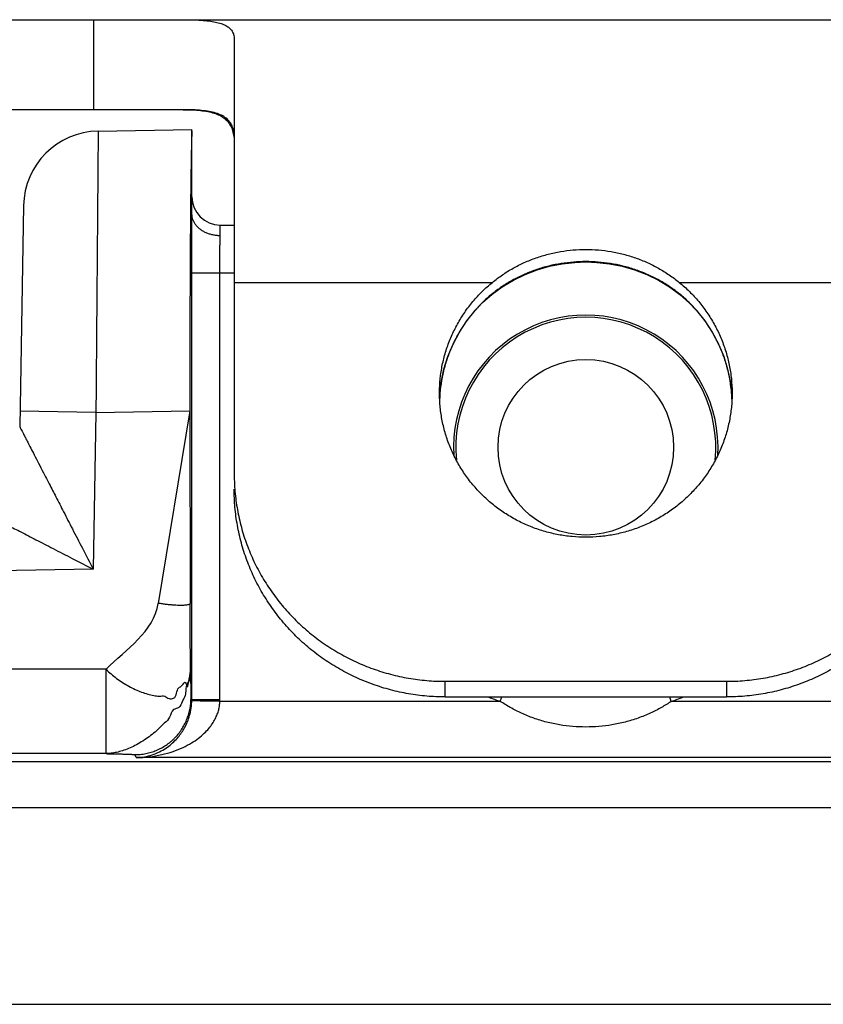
# Model space of a CAD drawing. Header units: inches. Extents: x 0.2 to 16.8, y 0.1 to 10.8.
# Tile 7 of 24: x 3.176 to 3.462, y 5.209 to 5.559. Entities that reach past the tile are written whole.
import ezdxf

# ---------------------------------------------------------------- set-up
doc = ezdxf.new("R2010")
doc.units = ezdxf.units.IN
doc.header["$LTSCALE"] = 0.935
doc.header["$MEASUREMENT"] = 0
doc.layers.get('0').update_dxf_attribs({"linetype": 'CONTINUOUS'})

msp = doc.modelspace()

# ---------------------------------------------------------------- linework, layer by layer
at = {"color": 7, "linetype": 'CONTINUOUS'}
for p, q in [((2.4113961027, 5.5589980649), (3.5413113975, 5.5589980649)), ((3.2023961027, 5.5589980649), (3.2023961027, 5.5269980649)), ((3.2523961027, 5.5522086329), (3.2523961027, 5.397668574)), ((3.2342030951, 5.5269980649), (2.4113961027, 5.5269980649)), ((3.2040410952, 5.5194158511), (3.2373961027, 5.5199980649)), ((3.2373961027, 5.4899742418), (3.2373961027, 5.5199980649)), ((3.1775164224, 5.4928911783), (3.1761453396, 5.4143418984)), ((3.2473961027, 5.4821842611), (3.2473961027, 5.4859980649)), ((3.2473961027, 5.4859980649), (3.2523961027, 5.4859980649)), ((3.2373095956, 5.3172110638), (3.2373095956, 5.4689980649)), ((3.2373095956, 5.4689980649), (3.2523961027, 5.4689980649)), ((3.2473092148, 5.3172110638), (3.2473092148, 5.4689980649)), ((3.2523961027, 5.465620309), (3.3441696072, 5.465620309)), ((3.4106225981, 5.465620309), (3.5023961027, 5.465620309)), ((3.4141176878, 5.4583828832), (3.4166998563, 5.4556727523)), ((3.3380917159, 5.4556733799), (3.3381366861, 5.4558144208)), ((3.4167004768, 5.4556733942), (3.4166555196, 5.4558144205)), ((3.3254594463, 5.4242849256), (3.3254917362, 5.425330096)), ((3.2032375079, 5.4193865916), (3.1762416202, 5.4198578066)), ((3.2032375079, 5.4193865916), (3.202264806, 5.3636605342)), ((3.2032375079, 5.4193865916), (3.2366106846, 5.4199691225)), ((3.2366106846, 5.4199691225), (3.2254302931, 5.3515317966)), ((3.2366106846, 5.4199691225), (3.2367082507, 5.3515317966)), ((3.1761460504, 5.414382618), (3.1761460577, 5.4143804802)), ((3.202264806, 5.3636605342), (1.6025584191, 5.3357375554)), ((3.2068713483, 5.32808991), (1.6586453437, 5.32808991)), ((3.2068713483, 5.2980944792), (3.2068713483, 5.32808991)), ((3.3273961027, 5.3182512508), (3.3273961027, 5.3238079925)), ((3.3273961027, 5.3238079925), (3.4273961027, 5.3238079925)), ((3.4273961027, 5.3238079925), (3.4273961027, 5.3182512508)), ((3.2373095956, 5.3172110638), (3.2370469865, 5.317736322)), ((3.2473092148, 5.3172110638), (3.2373095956, 5.3172110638)), ((3.347000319, 5.3166919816), (3.2473047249, 5.3166919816)), ((3.3273961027, 5.3182512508), (3.4273961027, 5.3182512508)), ((3.347000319, 5.3166919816), (3.3475251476, 5.3182512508)), ((3.4077918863, 5.3166919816), (3.407267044, 5.3182512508)), ((3.5274874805, 5.3166919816), (3.4077918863, 5.3166919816)), ((3.2068713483, 5.2980944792), (1.6586453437, 5.2980944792)), ((3.2175698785, 5.2966950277), (3.217047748, 5.2977393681)), ((3.5572223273, 5.2966950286), (3.2175698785, 5.2966950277)), ((1.6600674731, 5.2952500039), (3.5428286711, 5.2952500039)), ((1.6743961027, 5.2789980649), (3.5693961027, 5.2789980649)), ((1.6743961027, 5.2089980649), (3.6483961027, 5.2089980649))]:
    msp.add_line(p, q, dxfattribs=at)
for points in [[(3.338092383, 5.4556726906), (3.3407114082, 5.4584185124), (3.3440537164, 5.461380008), (3.3477115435, 5.4640682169), (3.3516384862, 5.4664361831), (3.3557781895, 5.468450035), (3.3600720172, 5.4700894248), (3.364479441, 5.4713503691), (3.3689646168, 5.4722325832), (3.3734905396, 5.4727379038), (3.3773961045, 5.4728752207)], [(3.3773961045, 5.4728754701), (3.3813439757, 5.4727349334), (3.3858639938, 5.4722268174), (3.3903463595, 5.47134228), (3.3947530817, 5.4700784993), (3.3990478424, 5.4684353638), (3.4031894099, 5.4664167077), (3.4071180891, 5.4640431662), (3.4107765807, 5.4613493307), (3.4141176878, 5.4583828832)], [(3.3254917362, 5.425330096), (3.3260118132, 5.4300701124), (3.3269793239, 5.4347406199), (3.3283857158, 5.4393016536), (3.3302185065, 5.4437133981), (3.3324605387, 5.4479358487), (3.335092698, 5.4519341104), (3.3380917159, 5.4556733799)], [(3.4167004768, 5.4556733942), (3.4196997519, 5.4519337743), (3.4223324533, 5.447934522), (3.4245750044, 5.4437106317), (3.4264080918, 5.4392972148), (3.4278144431, 5.4347345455), (3.4287815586, 5.4300627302)], [(3.4287815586, 5.4300627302), (3.4293009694, 5.4253219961), (3.4293328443, 5.4242875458)]]:
    msp.add_lwpolyline(points, dxfattribs=at)
msp.add_circle((3.3773961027, 5.4069980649), 0.0312122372, dxfattribs=at)
for centre, radius, start, end in [((3.2045123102, 5.4924199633), 0.027, 91, 179), ((3.2473961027, 5.4959980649), 0.01, 180, 270), ((3.3773961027, 5.4069980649), 0.047, 356.4193178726, 183.5806821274), ((3.3773961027, 5.4069980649), 0.0462099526, 354.3136641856, 185.6863363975), ((3.3773961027, 5.4069980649), 0.0952842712, 248.7599065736, 251.3974759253), ((3.3773961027, 5.4069980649), 0.0952842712, 288.6025240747, 291.2400943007)]:
    msp.add_arc(centre, radius, start, end, dxfattribs=at)
for points, knots in [([(3.2342030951, 5.5589980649), (3.2353302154, 5.5589980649), (3.2374786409, 5.55897676), (3.2405360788, 5.5588481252), (3.2432599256, 5.5586044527), (3.2456405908, 5.5582279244), (3.2476749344, 5.5577019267), (3.2493643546, 5.5570083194), (3.2507094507, 5.5561233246), (3.2516953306, 5.5550168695), (3.2522853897, 5.55368033), (3.2523961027, 5.5527082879), (3.2523961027, 5.5522086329)], [0, 0, 0, 0, 0.1583709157, 0.3018508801, 0.4298743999, 0.542425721, 0.640158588, 0.7244922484, 0.7979419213, 0.8645213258, 0.9297938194, 1, 1, 1, 1]), ([(3.2342030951, 5.5269980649), (3.2352957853, 5.5269980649), (3.2373703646, 5.5269648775), (3.2403133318, 5.526767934), (3.2429207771, 5.5264023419), (3.2451986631, 5.5258467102), (3.2471577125, 5.525079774), (3.2488077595, 5.5240777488), (3.2501505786, 5.5228166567), (3.2511815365, 5.5212800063), (3.2519015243, 5.5194570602), (3.2521623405, 5.5181294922), (3.2522523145, 5.5174248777)], [0, 0, 0, 0, 0.1439963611, 0.273337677, 0.388465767, 0.4905576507, 0.5816428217, 0.6646490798, 0.7434206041, 0.8224628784, 0.9064931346, 1, 1, 1, 1]), ([(3.2523961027, 5.5172208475), (3.2523961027, 5.5179430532), (3.2522970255, 5.5193064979), (3.2517559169, 5.5211979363), (3.2508275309, 5.5227888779), (3.2495201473, 5.5240827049), (3.2478523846, 5.5250978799), (3.2458303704, 5.5258661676), (3.2434470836, 5.5264172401), (3.240694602, 5.5267759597), (3.2375717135, 5.5269666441), (3.2353661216, 5.5269980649), (3.2342030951, 5.5269980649)], [0, 0, 0, 0, 0.0922969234, 0.1736176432, 0.2492906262, 0.3250576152, 0.4062331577, 0.4970162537, 0.600361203, 0.7181740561, 0.8513667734, 1, 1, 1, 1]), ([(3.2040410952, 5.5194158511), (3.2040402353, 5.519312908), (3.2040368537, 5.5189016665), (3.2040296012, 5.5179787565), (3.2040172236, 5.5164470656), (3.2040001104, 5.5143164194), (3.2039783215, 5.5116003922), (3.2039519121, 5.5083162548), (3.203921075, 5.5044850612), (3.2038861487, 5.500131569), (3.203847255, 5.4952834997), (3.2038045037, 5.4899706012), (3.2037583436, 5.484224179), (3.2037090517, 5.4780776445), (3.203656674, 5.4715673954), (3.2036017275, 5.4647329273), (3.2035446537, 5.4576162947), (3.2034855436, 5.4502613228), (3.2034248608, 5.4427132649), (3.2033631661, 5.4350188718), (3.2033004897, 5.4272269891), (3.2032585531, 5.422005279), (3.2032375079, 5.4193865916)], [0, 0, 0, 0, 0.0030873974, 0.012333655, 0.0276791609, 0.0490247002, 0.0762343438, 0.1091361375, 0.1475200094, 0.1911365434, 0.2397026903, 0.2929195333, 0.3504768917, 0.4120449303, 0.4772616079, 0.5457272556, 0.6170190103, 0.6906981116, 0.7663118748, 0.8433945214, 0.9214623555, 1, 1, 1, 1]), ([(3.2373961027, 5.5194967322), (3.2373651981, 5.5191402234), (3.2373166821, 5.5182284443), (3.2372534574, 5.5165696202), (3.2371915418, 5.5143331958), (3.2371299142, 5.5115314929), (3.237070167, 5.5081811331), (3.2370125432, 5.504303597), (3.2369575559, 5.499920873), (3.2369055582, 5.4950587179), (3.2368569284, 5.4897477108), (3.2368119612, 5.4840190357), (3.2367709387, 5.4779060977), (3.2367341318, 5.4714465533), (3.2367017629, 5.4646793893), (3.2366740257, 5.4576439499), (3.2366510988, 5.4503826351), (3.2366331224, 5.4429403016), (3.2366201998, 5.4353602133), (3.2366124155, 5.4276870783), (3.2366106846, 5.4225453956), (3.2366106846, 5.4199691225)], [0, 0, 0, 0, 0.0107855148, 0.0275114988, 0.0500363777, 0.078214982, 0.1119759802, 0.1510322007, 0.1950972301, 0.2440820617, 0.2975864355, 0.3551782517, 0.4167502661, 0.4818352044, 0.5498727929, 0.6207156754, 0.6938857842, 0.768730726, 0.8450290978, 0.9223508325, 1, 1, 1, 1]), ([(3.2373095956, 5.4689980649), (3.237309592, 5.4698819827), (3.2373103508, 5.4716439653), (3.2373137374, 5.4742667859), (3.2373193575, 5.4768405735), (3.2373271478, 5.479337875), (3.2373370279, 5.4817343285), (3.2373488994, 5.4840066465), (3.2373626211, 5.4861311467), (3.2373780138, 5.4880802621), (3.2373898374, 5.4893186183), (3.2373961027, 5.4899032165)], [0, 0, 0, 0, 0.1268453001, 0.2528506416, 0.3763841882, 0.4961936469, 0.6112238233, 0.7202865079, 0.8222835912, 0.916103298, 1, 1, 1, 1]), ([(3.2473961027, 5.4822052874), (3.2469610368, 5.4822051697), (3.2460927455, 5.4822489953), (3.2448109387, 5.4824462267), (3.2435719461, 5.4827716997), (3.2423973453, 5.4832200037), (3.2413073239, 5.4837835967), (3.2403206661, 5.4844529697), (3.2394543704, 5.4852168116), (3.2387234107, 5.4860622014), (3.2381405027, 5.4869747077), (3.2377158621, 5.4879387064), (3.2374551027, 5.4889437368), (3.2373961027, 5.4896302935), (3.2373961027, 5.4899742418)], [0, 0, 0, 0, 0.093223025, 0.1859087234, 0.2774208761, 0.3671957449, 0.4547616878, 0.5397716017, 0.6220331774, 0.7015344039, 0.7784601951, 0.8531944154, 0.9263010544, 1, 1, 1, 1]), ([(3.2473092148, 5.4689980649), (3.2473092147, 5.4696273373), (3.2473101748, 5.4708781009), (3.2473144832, 5.4727348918), (3.2473216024, 5.474545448), (3.2473314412, 5.4762874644), (3.2473438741, 5.477939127), (3.2473587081, 5.4794787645), (3.2473757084, 5.4808813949), (3.2473890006, 5.4817683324), (3.2473961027, 5.4821842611)], [0, 0, 0, 0, 0.1431616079, 0.284552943, 0.4224272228, 0.5550722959, 0.6808736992, 0.7981964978, 0.905361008, 1, 1, 1, 1]), ([(3.3441696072, 5.465620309), (3.3453165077, 5.4665585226), (3.3477006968, 5.4683398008), (3.3515048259, 5.470693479), (3.355515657, 5.4727154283), (3.3596964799, 5.474387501), (3.364010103, 5.4756972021), (3.3684206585, 5.476636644), (3.372893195, 5.4772014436), (3.3758959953, 5.4773270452), (3.3773961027, 5.4773270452)], [0, 0, 0, 0, 0.1237704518, 0.2482164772, 0.3732058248, 0.4984774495, 0.6238671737, 0.749305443, 0.8746973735, 1, 1, 1, 1]), ([(3.3773961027, 5.4773270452), (3.3788961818, 5.4773270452), (3.3818988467, 5.4772014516), (3.3863713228, 5.4766366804), (3.3907817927, 5.4756972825), (3.3950955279, 5.474387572), (3.3992763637, 5.4727155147), (3.4032872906, 5.470693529), (3.4070914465, 5.4683398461), (3.4094756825, 5.4665585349), (3.4106225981, 5.465620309)], [0, 0, 0, 0, 0.1253002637, 0.2506832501, 0.3761276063, 0.5015123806, 0.6267920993, 0.7517787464, 0.8762279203, 1, 1, 1, 1]), ([(3.3773961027, 5.473012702), (3.3759428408, 5.4730126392), (3.3730147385, 5.4728983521), (3.3686274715, 5.4723754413), (3.3642552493, 5.4714926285), (3.3599472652, 5.4702448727), (3.3557514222, 5.4686347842), (3.3517165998, 5.4666735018), (3.3478924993, 5.4643807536), (3.3443260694, 5.4617880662), (3.3410579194, 5.4589387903), (3.3390720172, 5.4568746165), (3.338136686, 5.4558144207)], [0, 0, 0, 0, 0.0987288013, 0.1988335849, 0.2998562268, 0.4014148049, 0.5031749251, 0.6048014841, 0.705808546, 0.8056924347, 0.9039513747, 1, 1, 1, 1]), ([(3.4166555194, 5.4558144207), (3.4157200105, 5.4568748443), (3.4137332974, 5.458939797), (3.4104634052, 5.4617903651), (3.4068944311, 5.4643843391), (3.4030678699, 5.4666777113), (3.3990317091, 5.4686387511), (3.3948361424, 5.4702477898), (3.3905298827, 5.4714941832), (3.3861601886, 5.4723761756), (3.381775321, 5.4728984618), (3.3788487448, 5.4730126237), (3.3773961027, 5.473012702)], [0, 0, 0, 0, 0.0960682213, 0.1943836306, 0.2943378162, 0.3954083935, 0.4970657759, 0.5988059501, 0.7003104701, 0.8012697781, 0.9013132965, 1, 1, 1, 1]), ([(3.3253961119, 5.4262283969), (3.3253961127, 5.4267423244), (3.3254285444, 5.4288643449), (3.325720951, 5.4325859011), (3.326557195, 5.4373442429), (3.3278436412, 5.442002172), (3.3295698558, 5.4465219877), (3.3317196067, 5.450861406), (3.3342740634, 5.4549818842), (3.3372112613, 5.4588484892), (3.3405030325, 5.4624243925), (3.3429158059, 5.4645946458), (3.3441696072, 5.465620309)], [0, 0, 0, 0, 0.0341882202, 0.1411641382, 0.248050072, 0.3552157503, 0.4622598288, 0.5695439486, 0.6770077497, 0.784409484, 0.8921990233, 1, 1, 1, 1]), ([(3.4106225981, 5.465620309), (3.4118763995, 5.4645946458), (3.4142891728, 5.4624243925), (3.417580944, 5.4588484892), (3.420518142, 5.4549818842), (3.4230725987, 5.450861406), (3.4252223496, 5.4465219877), (3.4269485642, 5.442002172), (3.4282350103, 5.4373442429), (3.4290712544, 5.4325859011), (3.4293636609, 5.4288643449), (3.4293960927, 5.4267423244), (3.4293960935, 5.4262283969)], [0, 0, 0, 0, 0.1078009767, 0.215590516, 0.3229922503, 0.4304560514, 0.5377401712, 0.6447842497, 0.751949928, 0.8588358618, 0.9658117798, 1, 1, 1, 1]), ([(3.338136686, 5.4558144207), (3.3370983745, 5.4546371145), (3.3351297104, 5.4521875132), (3.3325288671, 5.4482613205), (3.3303026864, 5.4441172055), (3.328470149, 5.4397901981), (3.3270465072, 5.4353163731), (3.3260534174, 5.43077756), (3.3256724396, 5.4277200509), (3.3255529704, 5.4262088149)], [0, 0, 0, 0, 0.1439253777, 0.2876596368, 0.4312171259, 0.5746181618, 0.7178883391, 0.8610578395, 1, 1, 1, 1]), ([(3.4292392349, 5.4262088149), (3.4291197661, 5.4277200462), (3.4287387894, 5.430777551), (3.4277457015, 5.4353163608), (3.4263220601, 5.4397901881), (3.4244895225, 5.4441171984), (3.422263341, 5.4482613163), (3.4196624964, 5.4521875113), (3.4176938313, 5.4546371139), (3.4166555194, 5.4558144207)], [0, 0, 0, 0, 0.1389417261, 0.2821112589, 0.4253815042, 0.5687826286, 0.7123402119, 0.856074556, 1, 1, 1, 1]), ([(3.3773961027, 5.3750179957), (3.3757650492, 5.3750179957), (3.3724991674, 5.3751694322), (3.3676475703, 5.3758488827), (3.3628801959, 5.3769749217), (3.3582425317, 5.3785369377), (3.3537741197, 5.3805218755), (3.3495143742, 5.3829119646), (3.3455031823, 5.3856849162), (3.3417730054, 5.388818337), (3.3383587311, 5.3922828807), (3.3352907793, 5.3960481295), (3.3325951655, 5.4000817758), (3.330297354, 5.4043457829), (3.3284164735, 5.4088050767), (3.3269695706, 5.4134188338), (3.3259700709, 5.4181449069), (3.325484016, 5.4224330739), (3.3253961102, 5.4251336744), (3.3253961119, 5.4262283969)], [0, 0, 0, 0, 0.0603850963, 0.120835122, 0.1811212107, 0.2414769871, 0.3017478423, 0.3618766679, 0.4220480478, 0.4820166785, 0.5419696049, 0.6018644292, 0.6615615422, 0.7213133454, 0.7809194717, 0.8404686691, 0.900056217, 0.9594865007, 1, 1, 1, 1]), ([(3.4293960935, 5.4262283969), (3.4293960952, 5.4251336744), (3.4293081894, 5.4224330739), (3.4288221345, 5.4181449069), (3.4278226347, 5.4134188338), (3.4263757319, 5.4088050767), (3.4244948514, 5.4043457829), (3.4221970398, 5.4000817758), (3.4195014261, 5.3960481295), (3.4164334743, 5.3922828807), (3.4130191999, 5.388818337), (3.409289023, 5.3856849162), (3.4052778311, 5.3829119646), (3.4010180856, 5.3805218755), (3.3965496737, 5.3785369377), (3.3919120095, 5.3769749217), (3.387144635, 5.3758488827), (3.3822930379, 5.3751694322), (3.3790271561, 5.3750179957), (3.3773961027, 5.3750179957)], [0, 0, 0, 0, 0.0405134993, 0.099943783, 0.1595313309, 0.2190805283, 0.2786866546, 0.3384384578, 0.3981355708, 0.4580303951, 0.5179833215, 0.5779519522, 0.6381233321, 0.6982521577, 0.7585230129, 0.8188787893, 0.879164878, 0.9396149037, 1, 1, 1, 1]), ([(3.1761460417, 5.4143804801), (3.1761462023, 5.4143327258), (3.1762217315, 5.4141917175), (3.1763763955, 5.4138995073), (3.1766321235, 5.4133917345), (3.1770137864, 5.4126496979), (3.1775413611, 5.4116351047), (3.1782253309, 5.4103130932), (3.1790775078, 5.4086431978), (3.1801360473, 5.4065990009), (3.1814083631, 5.4041325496), (3.1829150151, 5.4011989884), (3.1846931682, 5.3977602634), (3.1867500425, 5.3937603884), (3.1891353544, 5.3891384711), (3.1918807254, 5.383807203), (3.1950160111, 5.3777272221), (3.1985214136, 5.3709216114), (3.2009829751, 5.3661523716), (3.202264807, 5.3636605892)], [0, 0, 0, 0, 0.0025164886, 0.007981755, 0.0177420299, 0.0322012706, 0.0519604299, 0.0778326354, 0.1104878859, 0.1505369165, 0.1988840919, 0.2564230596, 0.3239518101, 0.402451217, 0.4929337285, 0.5974497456, 0.7177791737, 0.8526507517, 1, 1, 1, 1]), ([(3.4273961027, 5.3238079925), (3.4295771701, 5.3238079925), (3.4339405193, 5.3239955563), (3.4404348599, 5.3248375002), (3.4468300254, 5.326233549), (3.4530776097, 5.3281732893), (3.4591297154, 5.3306417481), (3.464940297, 5.3336202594), (3.4704657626, 5.3370864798), (3.4756630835, 5.341013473), (3.480493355, 5.3453718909), (3.4849196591, 5.3501283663), (3.4889080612, 5.355246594), (3.4924286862, 5.3606882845), (3.4954541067, 5.3664110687), (3.4979615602, 5.3723720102), (3.4999320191, 5.3785257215), (3.5013502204, 5.3848249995), (3.5022055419, 5.3912220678), (3.5023961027, 5.3955205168), (3.5023961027, 5.397668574)], [0, 0, 0, 0, 0.0559824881, 0.111936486, 0.1678914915, 0.2237858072, 0.2796405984, 0.3354496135, 0.3911727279, 0.4468520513, 0.5024394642, 0.5579527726, 0.6134119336, 0.6687757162, 0.7240968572, 0.7793503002, 0.8345480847, 0.8897321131, 0.9448647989, 1, 1, 1, 1]), ([(3.3273961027, 5.3182512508), (3.3252150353, 5.3182512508), (3.320851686, 5.3184388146), (3.3143573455, 5.3192807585), (3.3079621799, 5.3206768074), (3.3017145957, 5.3226165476), (3.29566249, 5.3250850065), (3.2898519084, 5.3280635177), (3.2843264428, 5.3315297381), (3.2791291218, 5.3354567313), (3.2742988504, 5.3398151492), (3.2698725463, 5.3445716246), (3.2658841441, 5.3496898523), (3.2623635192, 5.3551315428), (3.2593380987, 5.360854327), (3.2568306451, 5.3668152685), (3.2548601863, 5.3729689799), (3.253441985, 5.3792682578), (3.2525866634, 5.3856653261), (3.2523961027, 5.3899637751), (3.2523961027, 5.3921118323)], [0, 0, 0, 0, 0.0559824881, 0.111936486, 0.1678914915, 0.2237858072, 0.2796405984, 0.3354496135, 0.3911727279, 0.4468520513, 0.5024394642, 0.5579527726, 0.6134119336, 0.6687757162, 0.7240968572, 0.7793503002, 0.8345480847, 0.8897321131, 0.9448647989, 1, 1, 1, 1]), ([(3.2526080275, 5.3921201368), (3.2526307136, 5.3918235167), (3.2528322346, 5.3893854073), (3.253441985, 5.3848249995), (3.2548601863, 5.3785257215), (3.2568306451, 5.3723720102), (3.2593380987, 5.3664110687), (3.2623635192, 5.3606882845), (3.2658841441, 5.355246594), (3.2698725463, 5.3501283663), (3.2742988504, 5.3453718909), (3.2791291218, 5.341013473), (3.2843264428, 5.3370864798), (3.2898519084, 5.3336202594), (3.29566249, 5.3306417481), (3.3017145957, 5.3281732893), (3.3079621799, 5.326233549), (3.3143573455, 5.3248375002), (3.320851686, 5.3239955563), (3.3252150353, 5.3238079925), (3.3273961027, 5.3238079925)], [0, 0, 0, 0, 0.0080129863, 0.0658952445, 0.123831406, 0.1817820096, 0.2397910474, 0.2978711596, 0.35599604, 0.4142210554, 0.4725029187, 0.5308625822, 0.5893187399, 0.6478208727, 0.7064131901, 0.7650535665, 0.8237354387, 0.8824810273, 0.9412255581, 1, 1, 1, 1]), ([(3.5023961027, 5.3921118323), (3.5023961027, 5.3899637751), (3.5022055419, 5.3856653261), (3.5013502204, 5.3792682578), (3.4999320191, 5.3729689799), (3.4979615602, 5.3668152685), (3.4954541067, 5.360854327), (3.4924286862, 5.3551315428), (3.4889080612, 5.3496898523), (3.4849196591, 5.3445716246), (3.480493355, 5.3398151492), (3.4756630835, 5.3354567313), (3.4704657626, 5.3315297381), (3.464940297, 5.3280635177), (3.4591297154, 5.3250850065), (3.4530776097, 5.3226165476), (3.4468300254, 5.3206768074), (3.4404348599, 5.3192807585), (3.4339405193, 5.3184388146), (3.4295771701, 5.3182512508), (3.4273961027, 5.3182512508)], [0, 0, 0, 0, 0.0551352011, 0.1102678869, 0.1654519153, 0.2206496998, 0.2759031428, 0.3312242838, 0.3865880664, 0.4420472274, 0.4975605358, 0.5531479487, 0.6088272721, 0.6645503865, 0.7203594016, 0.7762141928, 0.8321085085, 0.888063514, 0.9440175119, 1, 1, 1, 1]), ([(3.1515873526, 5.3897790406), (3.1516266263, 5.3897597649), (3.1517644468, 5.3896891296), (3.152066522, 5.3895333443), (3.152570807, 5.3892707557), (3.1533103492, 5.3888915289), (3.1543198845, 5.3883726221), (3.1556365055, 5.3876919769), (3.1573009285, 5.3868328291), (3.1593516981, 5.3857785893), (3.1618238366, 5.3845026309), (3.1647603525, 5.3829892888), (3.1682058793, 5.3812144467), (3.172206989, 5.3791513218), (3.1768324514, 5.3767680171), (3.1821630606, 5.3740210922), (3.1882382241, 5.3708888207), (3.1950284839, 5.3673913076), (3.1997831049, 5.3649371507), (3.202264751, 5.3636605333)], [0, 0, 0, 0, 0.0023020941, 0.0081486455, 0.0178850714, 0.0322194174, 0.0518817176, 0.0776139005, 0.1102107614, 0.1504441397, 0.1989502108, 0.2566009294, 0.3242774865, 0.4028957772, 0.4934827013, 0.5980810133, 0.7184473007, 0.8531491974, 1, 1, 1, 1]), ([(3.2367082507, 5.3515317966), (3.2367039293, 5.3514506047), (3.236594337, 5.3512628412), (3.2362630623, 5.3510935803), (3.235776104, 5.3509528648), (3.23511571, 5.3508530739), (3.2342943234, 5.3507912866), (3.2333242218, 5.3507719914), (3.2322230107, 5.3507955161), (3.2310088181, 5.3508615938), (3.229701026, 5.3509692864), (3.2283201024, 5.3511175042), (3.2268875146, 5.3513041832), (3.2259192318, 5.3514518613), (3.2254302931, 5.3515317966)], [0, 0, 0, 0, 0.0211241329, 0.0513009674, 0.0948633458, 0.1526940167, 0.2243671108, 0.3088122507, 0.4046603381, 0.5104825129, 0.6246849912, 0.7455472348, 0.8712835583, 1, 1, 1, 1]), ([(3.236870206, 5.32808991), (3.2368623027, 5.3290549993), (3.2368458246, 5.330938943), (3.2368110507, 5.334621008), (3.2367761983, 5.3382668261), (3.2367472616, 5.3419755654), (3.2367288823, 5.3449455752), (3.2367150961, 5.3481486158), (3.2367099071, 5.3503699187), (3.2367082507, 5.3515317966)], [0, 0, 0, 0, 0.1235091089, 0.2411023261, 0.4712244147, 0.5900950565, 0.7157335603, 0.8513113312, 1, 1, 1, 1]), ([(3.2068713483, 5.32808991), (3.2073186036, 5.3274153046), (3.2087085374, 5.3264356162), (3.2105884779, 5.3247987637), (3.2127165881, 5.3233611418), (3.2149175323, 5.3220551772), (3.217168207, 5.3209265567), (3.2194095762, 5.3199867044), (3.221604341, 5.3192468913), (3.2237399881, 5.3187911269), (3.2257307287, 5.3183912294), (3.2277661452, 5.3188393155), (3.2291028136, 5.3174741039), (3.2320682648, 5.317614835), (3.2317555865, 5.3213914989), (3.2339350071, 5.3221203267), (3.2350644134, 5.3243317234), (3.2359245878, 5.3202742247), (3.2362441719, 5.3247104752), (3.2368037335, 5.3262851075), (3.2368648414, 5.3275113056), (3.236870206, 5.32808991)], [0, 0, 0, 0, 0.0578656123, 0.1180235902, 0.1793736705, 0.2407538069, 0.3010255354, 0.359175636, 0.4144143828, 0.4663507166, 0.5149357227, 0.5602961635, 0.6025748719, 0.6408325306, 0.7384819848, 0.775545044, 0.8101062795, 0.8504096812, 0.9187422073, 0.9586326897, 1, 1, 1, 1]), ([(3.236870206, 5.32808991), (3.2368646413, 5.3274340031), (3.2367047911, 5.326104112), (3.2366385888, 5.3242047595), (3.2349130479, 5.3221618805), (3.2355105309, 5.3191258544), (3.2338054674, 5.3166672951), (3.233134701, 5.3141657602), (3.2300789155, 5.3140546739), (3.2298412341, 5.3108371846), (3.2276226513, 5.3090475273), (3.2258043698, 5.3070713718), (3.2237496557, 5.3053214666), (3.221626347, 5.3036879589), (3.2194193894, 5.3022291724), (3.2171727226, 5.3009632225), (3.2149267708, 5.2999179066), (3.2127310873, 5.2991063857), (3.2106345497, 5.2985357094), (3.2086927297, 5.2981997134), (3.2074523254, 5.2981018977), (3.2068713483, 5.2980944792)], [0, 0, 0, 0, 0.0425214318, 0.0878735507, 0.117842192, 0.2088204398, 0.2605302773, 0.3123864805, 0.3565545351, 0.4222610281, 0.4801279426, 0.5383343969, 0.5966331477, 0.6546602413, 0.711987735, 0.7679527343, 0.8216902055, 0.872407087, 0.9195244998, 0.9623344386, 1, 1, 1, 1]), ([(3.236870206, 5.32808991), (3.2368764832, 5.3273911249), (3.236886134, 5.3263620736), (3.2368998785, 5.3250174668), (3.2369101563, 5.3240722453), (3.2369205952, 5.3231755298), (3.2369311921, 5.3223317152), (3.2369419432, 5.3215451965), (3.2369528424, 5.3208203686), (3.2369638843, 5.3201616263), (3.2369734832, 5.3196559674), (3.2369813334, 5.3192877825), (3.2369870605, 5.3190401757), (3.2369928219, 5.3188123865), (3.2369986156, 5.318604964), (3.2370044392, 5.3184184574), (3.2370102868, 5.3182534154), (3.2370161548, 5.3181103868), (3.2370212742, 5.3180052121), (3.2370254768, 5.3179324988), (3.2370284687, 5.3178866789), (3.2370314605, 5.3178467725), (3.2370344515, 5.3178128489), (3.2370374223, 5.317784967), (3.237040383, 5.3177632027), (3.2370429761, 5.3177489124), (3.2370452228, 5.3177406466), (3.2370463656, 5.3177375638), (3.2370469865, 5.317736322)], [0, 0, 0, 0, 0.2024244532, 0.2980971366, 0.3895110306, 0.476241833, 0.5578652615, 0.633957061, 0.7040930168, 0.7678489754, 0.8248008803, 0.8505928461, 0.8745248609, 0.8965439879, 0.9165973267, 0.9346320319, 0.9505953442, 0.9644346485, 0.9760975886, 0.981096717, 0.985532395, 0.9893983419, 0.9926884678, 0.9953970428, 0.9975191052, 0.9990516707, 0.999597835, 1, 1, 1, 1]), ([(3.217047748, 5.2977393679), (3.2177019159, 5.2977394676), (3.2190111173, 5.297804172), (3.2209552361, 5.2980926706), (3.2228618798, 5.2985706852), (3.2247129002, 5.2992329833), (3.2264903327, 5.3000740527), (3.2281772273, 5.3010841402), (3.2294939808, 5.3020592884), (3.2304845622, 5.3029141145), (3.2314303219, 5.3038169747), (3.232524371, 5.3050339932), (3.2336864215, 5.3066166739), (3.2346906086, 5.308304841), (3.2355294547, 5.3100815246), (3.2361955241, 5.3119299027), (3.2366812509, 5.3138332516), (3.2369789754, 5.3157745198), (3.237046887, 5.3170826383), (3.2370469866, 5.317736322)], [0, 0, 0, 0, 0.0625222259, 0.1250425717, 0.1875576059, 0.2500845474, 0.3126373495, 0.3751921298, 0.4377132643, 0.4689634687, 0.5002001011, 0.5626332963, 0.6250840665, 0.6875696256, 0.7500775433, 0.8125827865, 0.8750647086, 0.9375240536, 1, 1, 1, 1]), ([(3.2175698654, 5.2966950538), (3.2185418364, 5.2967210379), (3.2204733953, 5.2969168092), (3.2232573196, 5.2976227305), (3.2258263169, 5.2986788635), (3.2281068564, 5.2999972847), (3.2300721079, 5.3014876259), (3.2317330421, 5.3030794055), (3.2331174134, 5.3047246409), (3.2342509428, 5.306383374), (3.2351592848, 5.3080223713), (3.2358741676, 5.3096267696), (3.2364256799, 5.3112001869), (3.2368335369, 5.3127437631), (3.2371085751, 5.3142408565), (3.2372748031, 5.3157243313), (3.2373048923, 5.316707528), (3.2373092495, 5.3172117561)], [0, 0, 0, 0, 0.0927276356, 0.1843468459, 0.2729823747, 0.3567633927, 0.4348650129, 0.5076391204, 0.5757106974, 0.6395582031, 0.6989382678, 0.7541763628, 0.8068715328, 0.8577738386, 0.9062776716, 0.9519111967, 1, 1, 1, 1]), ([(3.2175713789, 5.2966950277), (3.2191146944, 5.2967133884), (3.2221552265, 5.2969077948), (3.2265418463, 5.2976538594), (3.230563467, 5.2987821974), (3.2341026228, 5.3001936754), (3.2371205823, 5.301786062), (3.2396387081, 5.303481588), (3.2417038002, 5.3052260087), (3.2433645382, 5.3069765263), (3.2446689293, 5.3087031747), (3.2456653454, 5.3103898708), (3.2464001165, 5.3120296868), (3.2469036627, 5.3136237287), (3.2472074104, 5.3151713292), (3.2472917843, 5.3161917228), (3.2473047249, 5.3166919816)], [0, 0, 0, 0, 0.1180882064, 0.2326031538, 0.3398444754, 0.4370603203, 0.5235804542, 0.6004296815, 0.6688771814, 0.7299955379, 0.7846672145, 0.8340911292, 0.8795679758, 0.92185346, 0.9617121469, 1, 1, 1, 1]), ([(3.2473047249, 5.3166919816), (3.2468728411, 5.3166994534), (3.2460159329, 5.3167142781), (3.2447481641, 5.3167362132), (3.2435226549, 5.3167574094), (3.2423605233, 5.3167775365), (3.2412817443, 5.3167961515), (3.2403050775, 5.3168131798), (3.2394467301, 5.3168276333), (3.2387229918, 5.3168413), (3.2381413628, 5.316848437), (3.2377239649, 5.3169024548), (3.2374307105, 5.3168644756), (3.2373119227, 5.3169865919), (3.2373088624, 5.3170380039)], [0, 0, 0, 0, 0.1288115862, 0.2555772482, 0.3781188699, 0.4943251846, 0.6021920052, 0.6998604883, 0.7856524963, 0.8581023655, 0.9159974, 0.9583859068, 0.9846412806, 1, 1, 1, 1]), ([(3.2473047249, 5.3166919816), (3.2473057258, 5.3167496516), (3.2473073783, 5.3168649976), (3.2473088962, 5.3170380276), (3.2473092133, 5.3171533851), (3.2473092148, 5.3172110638)], [0, 0, 0, 0, 0.3333342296, 0.6666656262, 1, 1, 1, 1]), ([(3.4077918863, 5.3166919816), (3.4066556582, 5.3159265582), (3.4042210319, 5.3144223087), (3.400274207, 5.3124033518), (3.3959506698, 5.310645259), (3.3913892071, 5.3092514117), (3.3867273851, 5.3082674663), (3.3820552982, 5.3076901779), (3.3773966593, 5.3075015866), (3.3727356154, 5.3076900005), (3.3680659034, 5.3082677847), (3.3634198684, 5.3092467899), (3.3588872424, 5.3106321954), (3.3545791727, 5.3123744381), (3.3506142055, 5.3143966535), (3.3481593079, 5.3159207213), (3.347000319, 5.3166919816)], [0, 0, 0, 0, 0.0638206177, 0.1331610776, 0.2062869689, 0.2809547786, 0.35505438, 0.4279608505, 0.50000188, 0.5720147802, 0.6450312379, 0.7189436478, 0.7929207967, 0.8655326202, 0.9351470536, 1, 1, 1, 1]), ([(3.2068713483, 5.2980944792), (3.2072060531, 5.298088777), (3.2078680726, 5.2980771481), (3.2088480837, 5.2980587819), (3.2098001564, 5.2980396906), (3.2107185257, 5.298019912), (3.2115974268, 5.2979994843), (3.2124310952, 5.297978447), (3.2132137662, 5.2979568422), (3.2139396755, 5.2979347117), (3.2145065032, 5.2979154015), (3.2149272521, 5.2978995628), (3.2152166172, 5.2978878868), (3.2154874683, 5.2978761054), (3.2157390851, 5.2978642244), (3.2159707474, 5.2978522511), (3.2161817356, 5.2978401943), (3.21637133, 5.2978280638), (3.2165388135, 5.2978158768), (3.216683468, 5.2978036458), (3.2167893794, 5.2977929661), (3.216862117, 5.2977841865), (3.2169075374, 5.2977779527), (3.2169467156, 5.2977717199), (3.216979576, 5.2977655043), (3.2170060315, 5.2977593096), (3.2170239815, 5.2977538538), (3.217034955, 5.2977492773), (3.2170408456, 5.297746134), (3.2170451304, 5.2977429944), (3.2170471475, 5.2977405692), (3.217047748, 5.2977393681)], [0, 0, 0, 0, 0.098551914, 0.1949295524, 0.2885673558, 0.3788998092, 0.4653614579, 0.5473869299, 0.6244109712, 0.6958685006, 0.7611947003, 0.7913821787, 0.8198252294, 0.8464534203, 0.8711963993, 0.8939839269, 0.9147459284, 0.9334125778, 0.9499144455, 0.9641827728, 0.9761500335, 0.9812504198, 0.9857515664, 0.989646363, 0.9929287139, 0.9955945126, 0.9976441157, 0.9984414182, 0.9990918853, 0.9996046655, 1, 1, 1, 1])]:
    msp.add_open_spline(points, degree=3, knots=knots, dxfattribs=at)
for points in [[(3.2522523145, 5.5174248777), (3.2522612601, 5.517354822), (3.2522697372, 5.517284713), (3.2522777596, 5.5172145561)], [(3.3255424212, 5.4260730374), (3.3254916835, 5.4254083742), (3.3254541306, 5.4247427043), (3.3254297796, 5.4240765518)], [(3.3255529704, 5.4262088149), (3.3255493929, 5.4261635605), (3.3255458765, 5.4261183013), (3.3255424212, 5.4260730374)], [(3.4292497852, 5.4260730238), (3.4292463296, 5.4261182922), (3.4292428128, 5.426163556), (3.4292392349, 5.4262088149)], [(3.4293624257, 5.4240765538), (3.4293380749, 5.4247427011), (3.4293005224, 5.4254083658), (3.4292497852, 5.4260730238)], [(3.2523961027, 5.397668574), (3.2523961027, 5.3958178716), (3.2524668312, 5.3939662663), (3.2526080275, 5.3921201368)], [(3.2068713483, 5.32808991), (3.2139646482, 5.3351412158), (3.2237849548, 5.3414603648), (3.2254302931, 5.3515317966)]]:
    msp.add_open_spline(points, degree=3, dxfattribs=at)

doc.saveas('drawing.dxf')
